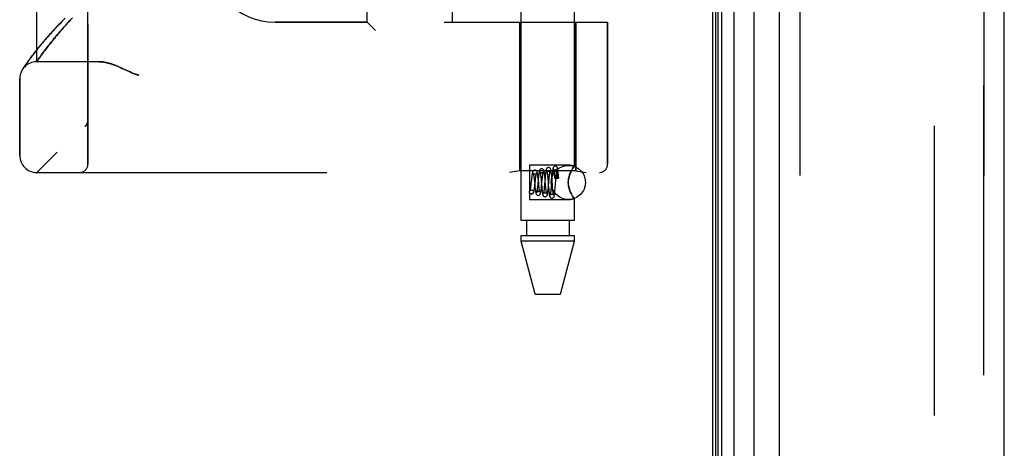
# Model space of a CAD drawing. Header units: inches. Extents: x 0 to 193, y 0 to 125.
# Tile 22 of 256: x 13.49 to 17.1, y 50.43 to 52. Entities that reach past the tile are written whole.
import ezdxf

# ---------------------------------------------------------------- set-up
doc = ezdxf.new("R2010")
doc.units = ezdxf.units.IN
doc.header["$LTSCALE"] = 10.635988
doc.header["$MEASUREMENT"] = 0
doc.linetypes.add('HIDDEN', pattern=[0.2, 0.1, -0.1])
doc.layers.get('0').update_dxf_attribs({"linetype": 'CONTINUOUS'})
for name, color, linetype in [('DEFAULT_2', 8, 'HIDDEN'), ('LEFTHAND_DOOR_ASSEMBLY', 7, 'CONTINUOUS'), ('RIGHTHAND_DOOR_ASSEMBLY', 7, 'CONTINUOUS')]:
    doc.layers.add(name, color=color, linetype=linetype)

msp = doc.modelspace()

# ---------------------------------------------------------------- linework, layer by layer
at = {"color": 3, "linetype": 'Continuous'}
msp.add_line((16.0301, 91.0617), (16.0301, 31.2697), dxfattribs=at)
at = {"layer": 'DEFAULT_2', "color": 8, "linetype": 'HIDDEN'}
msp.add_line((16.8427, 89.9001), (16.8427, 32.4312), dxfattribs=at)
at = {"layer": 'LEFTHAND_DOOR_ASSEMBLY', "color": 7, "linetype": 'Continuous'}
for p, q in [((16.1079, 90.831), (16.1079, 31.5003)), ((16.042, 31.5184), (16.042, 90.813)), ((16.0508, 31.516), (16.0508, 90.8153)), ((16.0645, 31.5092), (16.0645, 90.8221)), ((16.183, 31.5287), (16.183, 90.8026))]:
    msp.add_line(p, q, dxfattribs=at)
at = {"layer": 'LEFTHAND_DOOR_ASSEMBLY', "color": 3, "linetype": 'Continuous'}
for p, q in [((16.2751, 31.5507), (16.2751, 90.7807)), ((17.1001, 31.5507), (17.1001, 90.7807))]:
    msp.add_line(p, q, dxfattribs=at)
at = {"layer": 'LEFTHAND_DOOR_ASSEMBLY', "color": 8, "linetype": 'HIDDEN'}
for p, q in [((16.3501, 90.7807), (16.3501, 31.5507)), ((17.0251, 31.5507), (17.0251, 90.7807)), ((13.7386, 51.4694), (13.7386, 54.1119)), ((15.3281, 51.2627), (15.3281, 54.1107)), ((15.5241, 51.4641), (15.5241, 54.1107)), ((13.5511, 51.8457), (13.5511, 53.7357)), ((14.7636, 51.9907), (14.7636, 53.5907)), ((15.0761, 51.9907), (15.0761, 53.5907)), ((13.647, 51.9679), (13.6528, 51.9744)), ((13.6528, 51.9744), (13.6588, 51.9811)), ((13.6588, 51.9811), (13.6652, 51.988)), ((13.6652, 51.988), (13.6718, 51.9952)), ((13.6718, 51.9952), (13.6788, 52.0026)), ((14.7636, 51.9907), (14.4261, 51.9907)), ((14.7636, 51.9907), (14.7936, 51.9607)), ((15.0461, 51.9907), (15.6449, 51.9907)), ((15.3231, 51.9907), (15.3231, 51.4447)), ((15.5291, 51.9907), (15.5291, 51.4447)), ((15.6449, 51.9907), (15.6449, 51.4694)), ((13.6168, 51.9327), (13.6213, 51.9381)), ((13.6213, 51.9381), (13.626, 51.9437)), ((13.626, 51.9437), (13.6309, 51.9495)), ((13.6309, 51.9495), (13.6361, 51.9554)), ((13.6361, 51.9554), (13.6414, 51.9616)), ((13.6414, 51.9616), (13.647, 51.9679)), ((13.5868, 51.895), (13.59, 51.8992)), ((13.59, 51.8992), (13.5934, 51.9036)), ((13.5934, 51.9036), (13.5969, 51.9081)), ((13.5969, 51.9081), (13.6006, 51.9127)), ((13.6006, 51.9127), (13.6044, 51.9175)), ((13.6044, 51.9175), (13.6084, 51.9224)), ((13.6084, 51.9224), (13.6125, 51.9275)), ((13.6125, 51.9275), (13.6168, 51.9327)), ((13.5325, 51.8654), (13.5286, 51.8601)), ((13.5367, 51.8709), (13.5325, 51.8654)), ((13.5412, 51.8768), (13.5367, 51.8709)), ((13.546, 51.883), (13.5412, 51.8768)), ((13.5512, 51.8896), (13.546, 51.883)), ((13.5568, 51.8965), (13.5512, 51.8896)), ((13.5615, 51.8606), (13.5645, 51.8648)), ((13.5645, 51.8648), (13.5678, 51.8694)), ((13.5678, 51.8694), (13.5713, 51.8743)), ((13.5713, 51.8743), (13.5752, 51.8796)), ((13.5752, 51.8796), (13.5793, 51.8851)), ((13.5793, 51.8851), (13.5837, 51.8909)), ((13.5837, 51.8909), (13.5868, 51.895)), ((13.504, 51.8252), (13.5022, 51.8224)), ((13.5062, 51.8286), (13.504, 51.8252)), ((13.5089, 51.8326), (13.5062, 51.8286)), ((13.511, 51.8356), (13.5089, 51.8326)), ((13.5133, 51.8389), (13.511, 51.8356)), ((13.5158, 51.8425), (13.5133, 51.8389)), ((13.5186, 51.8464), (13.5158, 51.8425)), ((13.5217, 51.8507), (13.5186, 51.8464)), ((13.525, 51.8552), (13.5217, 51.8507)), ((13.5286, 51.8601), (13.525, 51.8552)), ((13.5511, 51.8457), (13.5552, 51.8516)), ((13.7792, 51.8457), (13.5511, 51.8457)), ((13.5552, 51.8516), (13.558, 51.8556)), ((13.558, 51.8556), (13.5615, 51.8606)), ((13.5003, 51.8197), (13.4987, 51.8171)), ((13.5022, 51.8224), (13.5003, 51.8197)), ((13.8649, 51.8213), (13.8731, 51.8176)), ((13.8731, 51.8176), (13.8898, 51.8098)), ((13.4886, 51.5019), (13.4886, 51.7832)), ((13.7386, 51.6307), (13.7386, 51.6305)), ((13.7283, 51.6081), (13.7285, 51.6082)), ((15.5081, 51.4662), (15.3581, 51.4662)), ((15.3581, 51.4662), (15.3581, 51.3392)), ((15.5241, 51.4641), (15.5081, 51.4662)), ((13.5511, 51.4394), (15.6149, 51.4394)), ((15.3231, 51.4447), (15.2856, 51.4394)), ((15.5291, 51.4447), (15.3231, 51.4447)), ((15.4243, 51.4319), (15.4247, 51.4279)), ((15.4247, 51.4279), (15.4251, 51.4236)), ((15.4399, 51.4258), (15.4394, 51.4309)), ((15.4414, 51.428), (15.441, 51.4223)), ((15.449, 51.438), (15.4494, 51.4342)), ((15.4494, 51.4342), (15.4498, 51.4299)), ((15.4498, 51.4299), (15.4502, 51.4254)), ((15.4563, 51.4273), (15.4567, 51.4314)), ((15.4567, 51.4314), (15.4571, 51.4351)), ((15.4589, 51.4297), (15.4588, 51.4282)), ((15.4588, 51.4282), (15.4588, 51.4266)), ((15.459, 51.4342), (15.4589, 51.4333)), ((15.4589, 51.4333), (15.4589, 51.4322)), ((15.4589, 51.4322), (15.4589, 51.431)), ((15.4589, 51.431), (15.4589, 51.4297)), ((15.4591, 51.4364), (15.459, 51.4358)), ((15.459, 51.4358), (15.459, 51.435)), ((15.459, 51.435), (15.459, 51.4342)), ((15.4591, 51.437), (15.4591, 51.4364)), ((15.4638, 51.431), (15.4636, 51.4324)), ((15.464, 51.4294), (15.4638, 51.431)), ((15.4642, 51.4277), (15.464, 51.4294)), ((15.4647, 51.4307), (15.4642, 51.4359)), ((15.4651, 51.4251), (15.4647, 51.4307)), ((15.5081, 51.4366), (15.511, 51.4429)), ((15.5167, 51.4532), (15.5192, 51.4572)), ((15.5291, 51.4447), (15.5666, 51.4394)), ((15.3639, 51.3977), (15.3633, 51.3927)), ((15.3657, 51.414), (15.3639, 51.3977)), ((15.3752, 51.4188), (15.3758, 51.4137)), ((15.3758, 51.4137), (15.3767, 51.4051)), ((15.3767, 51.4051), (15.3776, 51.396)), ((15.3776, 51.396), (15.3785, 51.3869)), ((15.3782, 51.3925), (15.3803, 51.4112)), ((15.3803, 51.4112), (15.3808, 51.4159)), ((15.3886, 51.3943), (15.3881, 51.3892)), ((15.3908, 51.4169), (15.3886, 51.3943)), ((15.3904, 51.4166), (15.3898, 51.4219)), ((15.391, 51.411), (15.3904, 51.4166)), ((15.3924, 51.397), (15.391, 51.411)), ((15.3933, 51.3892), (15.3924, 51.397)), ((15.3998, 51.424), (15.4003, 51.4197)), ((15.4003, 51.4197), (15.4008, 51.415)), ((15.4008, 51.415), (15.4017, 51.4046)), ((15.4017, 51.4046), (15.4025, 51.3961)), ((15.4025, 51.3961), (15.4036, 51.3849)), ((15.4031, 51.3904), (15.4054, 51.4131)), ((15.4054, 51.4131), (15.4061, 51.4199)), ((15.4061, 51.4199), (15.4065, 51.424)), ((15.4137, 51.3939), (15.4129, 51.3862)), ((15.4159, 51.4199), (15.4137, 51.3939)), ((15.415, 51.422), (15.4145, 51.4272)), ((15.4156, 51.4166), (15.415, 51.422)), ((15.4166, 51.4056), (15.4156, 51.4166)), ((15.4164, 51.4256), (15.4159, 51.4199)), ((15.4178, 51.3925), (15.4166, 51.4056)), ((15.4185, 51.3854), (15.4178, 51.3925)), ((15.4251, 51.4236), (15.4258, 51.4164)), ((15.4258, 51.4164), (15.4267, 51.4057)), ((15.4276, 51.3943), (15.4286, 51.3827)), ((15.4283, 51.3901), (15.4305, 51.4154)), ((15.4305, 51.4154), (15.4311, 51.4227)), ((15.4311, 51.4227), (15.4316, 51.4272)), ((15.441, 51.4223), (15.4383, 51.3881)), ((15.4404, 51.4203), (15.4399, 51.4258)), ((15.4414, 51.4086), (15.4404, 51.4203)), ((15.4428, 51.3911), (15.4414, 51.4086)), ((15.4502, 51.4254), (15.4507, 51.4191)), ((15.4529, 51.385), (15.4558, 51.4208)), ((15.4558, 51.4208), (15.4563, 51.4273)), ((15.4581, 51.4169), (15.4589, 51.4169)), ((15.4588, 51.4266), (15.4588, 51.4238)), ((15.4588, 51.4238), (15.4588, 51.4206)), ((15.4588, 51.4206), (15.4589, 51.4169)), ((15.4645, 51.4258), (15.4642, 51.4277)), ((15.4647, 51.4236), (15.4645, 51.4258)), ((15.465, 51.4212), (15.4647, 51.4236)), ((15.4652, 51.4185), (15.465, 51.4212)), ((15.4656, 51.4192), (15.4651, 51.4251)), ((15.3642, 51.3603), (15.3657, 51.3601)), ((15.3656, 51.3602), (15.3642, 51.3603)), ((15.3656, 51.3752), (15.367, 51.375)), ((15.3657, 51.3751), (15.367, 51.375)), ((15.3785, 51.3869), (15.3792, 51.3814)), ((15.4026, 51.3853), (15.4031, 51.3904)), ((15.4036, 51.3849), (15.4041, 51.3796)), ((15.4041, 51.3796), (15.4046, 51.3747)), ((15.4129, 51.3862), (15.4125, 51.3814)), ((15.4189, 51.3811), (15.4185, 51.3854)), ((15.4193, 51.377), (15.4189, 51.3811)), ((15.4277, 51.3845), (15.4283, 51.3901)), ((15.4286, 51.3827), (15.4291, 51.3772)), ((15.4291, 51.3772), (15.4296, 51.3719)), ((15.4376, 51.3807), (15.4372, 51.3762)), ((15.4383, 51.3881), (15.4376, 51.3807)), ((15.4435, 51.3832), (15.4428, 51.3911)), ((15.4439, 51.3784), (15.4435, 51.3832)), ((15.4443, 51.374), (15.4439, 51.3784)), ((15.4447, 51.37), (15.4443, 51.374)), ((15.4525, 51.3796), (15.4529, 51.385)), ((15.511, 51.3624), (15.5081, 51.3687)), ((15.5081, 51.3392), (15.3581, 51.3392)), ((15.5241, 51.3412), (15.5081, 51.3392)), ((15.5238, 51.3416), (15.5241, 51.3412)), ((15.5241, 51.2627), (15.5241, 51.3412)), ((15.5241, 51.2627), (15.3281, 51.2627)), ((15.3476, 51.2627), (15.3476, 51.2077)), ((15.5046, 51.2627), (15.5046, 51.2077)), ((15.3281, 51.2077), (15.5241, 51.2077)), ((15.3281, 51.1867), (15.3281, 51.2077)), ((15.5241, 51.1867), (15.3281, 51.1867)), ((15.3796, 50.9927), (15.3281, 51.1867)), ((15.4726, 50.9927), (15.5241, 51.1867)), ((15.5241, 51.1867), (15.5241, 51.2077)), ((15.3796, 50.9927), (15.4726, 50.9927))]:
    msp.add_line(p, q, dxfattribs=at)
for points in [[(13.6549, 52.005), (13.6496, 51.9996), (13.6443, 51.9943), (13.6392, 51.9891), (13.6342, 51.9839), (13.6293, 51.9788), (13.6246, 51.9738), (13.6199, 51.9688), (13.6153, 51.964), (13.6109, 51.9591), (13.6066, 51.9544), (13.6023, 51.9497), (13.5982, 51.9452), (13.5942, 51.9407), (13.5903, 51.9362), (13.5865, 51.9319), (13.5828, 51.9276), (13.5792, 51.9234), (13.5757, 51.9193), (13.5723, 51.9153), (13.569, 51.9114), (13.5658, 51.9075), (13.5627, 51.9038), (13.5568, 51.8965)], [(13.7792, 51.8457), (13.7807, 51.8456), (13.7824, 51.8456), (13.784, 51.8455), (13.7857, 51.8454), (13.7874, 51.8453), (13.7891, 51.8452), (13.7909, 51.845), (13.7927, 51.8448), (13.7945, 51.8446), (13.7964, 51.8443), (13.7983, 51.844), (13.8003, 51.8436), (13.8023, 51.8433), (13.8043, 51.8429), (13.8064, 51.8424), (13.8085, 51.8419), (13.8107, 51.8414), (13.8129, 51.8408), (13.8152, 51.8402), (13.8175, 51.8396), (13.8199, 51.8389), (13.8223, 51.8382), (13.8248, 51.8374), (13.8274, 51.8365), (13.83, 51.8356), (13.8327, 51.8347), (13.8355, 51.8337), (13.8383, 51.8326), (13.8412, 51.8315), (13.8443, 51.8303), (13.8474, 51.829), (13.8506, 51.8276), (13.854, 51.8262), (13.8575, 51.8247), (13.8611, 51.823), (13.8649, 51.8213)], [(13.8898, 51.8098), (13.8935, 51.8081), (13.8969, 51.8066), (13.9001, 51.8052), (13.9031, 51.8039), (13.9059, 51.8027), (13.9085, 51.8017), (13.911, 51.8007), (13.9133, 51.7998), (13.9156, 51.799), (13.9178, 51.7983), (13.9199, 51.7975), (13.922, 51.7969), (13.9241, 51.7962), (13.9261, 51.7957)], [(13.7283, 51.6081), (13.7286, 51.6083), (13.7288, 51.6085), (13.729, 51.6087), (13.7293, 51.6089), (13.7295, 51.6091), (13.7297, 51.6093), (13.7299, 51.6095), (13.7301, 51.6098), (13.7303, 51.61), (13.7305, 51.6102), (13.7307, 51.6104), (13.7309, 51.6106), (13.7311, 51.6108), (13.7313, 51.6111), (13.7315, 51.6113), (13.7317, 51.6115), (13.7319, 51.6117), (13.7321, 51.612), (13.7323, 51.6122), (13.7324, 51.6124)], [(13.7366, 51.6199), (13.7364, 51.6193), (13.7362, 51.6188), (13.7359, 51.6182), (13.7356, 51.6176), (13.7354, 51.6171), (13.7351, 51.6165), (13.7348, 51.616), (13.7345, 51.6154), (13.7342, 51.6149), (13.7338, 51.6144), (13.7335, 51.6139), (13.7331, 51.6134), (13.7328, 51.6129), (13.7324, 51.6124)], [(13.7386, 51.6305), (13.7386, 51.6301), (13.7386, 51.6295), (13.7386, 51.6289), (13.7385, 51.6282), (13.7385, 51.6276), (13.7384, 51.627), (13.7383, 51.6264), (13.7382, 51.6258), (13.7381, 51.6252), (13.738, 51.6246), (13.7379, 51.624), (13.7377, 51.6234), (13.7376, 51.6228), (13.7374, 51.6222), (13.7372, 51.6216), (13.737, 51.6211), (13.7368, 51.6205), (13.7366, 51.6199)], [(15.5229, 51.4624), (15.5238, 51.4637), (15.5241, 51.4641)], [(15.3782, 51.4477), (15.3775, 51.4476), (15.3756, 51.4472), (15.3739, 51.4464), (15.3726, 51.4453), (15.3716, 51.4441), (15.3709, 51.443), (15.3704, 51.442), (15.37, 51.4409), (15.3696, 51.4398), (15.3693, 51.4387), (15.369, 51.4374), (15.3687, 51.4359), (15.3684, 51.4343), (15.3681, 51.4326), (15.3678, 51.4307), (15.3675, 51.4286), (15.3672, 51.4265), (15.3669, 51.4241), (15.3666, 51.4217), (15.3663, 51.4192), (15.3657, 51.414)], [(15.3782, 51.4327), (15.3773, 51.4327), (15.3756, 51.4332), (15.3743, 51.4339), (15.3733, 51.4348), (15.3727, 51.4354), (15.3725, 51.4359), (15.3724, 51.436), (15.3724, 51.4359)], [(15.3724, 51.4359), (15.3724, 51.4359), (15.3726, 51.4355), (15.3727, 51.4349), (15.3729, 51.4341), (15.3731, 51.4331), (15.3734, 51.4319), (15.3736, 51.4305), (15.3738, 51.429), (15.3741, 51.4272), (15.3744, 51.4254), (15.3746, 51.4233), (15.3749, 51.4211), (15.3752, 51.4188)], [(15.3898, 51.4219), (15.3895, 51.4244), (15.3892, 51.4267), (15.3889, 51.429), (15.3886, 51.431), (15.3882, 51.433), (15.3879, 51.4348), (15.3876, 51.4364), (15.3873, 51.4378), (15.387, 51.4392), (15.3866, 51.4404), (15.3862, 51.4415), (15.3857, 51.4426), (15.3851, 51.4438), (15.3841, 51.445), (15.3828, 51.4462), (15.3811, 51.4471), (15.3791, 51.4476), (15.3782, 51.4477)], [(15.3839, 51.4355), (15.3839, 51.4357), (15.384, 51.4359), (15.384, 51.4359), (15.3838, 51.4356), (15.3834, 51.4351), (15.3828, 51.4344), (15.3817, 51.4336), (15.3804, 51.433), (15.3788, 51.4327), (15.3782, 51.4327)], [(15.3808, 51.4159), (15.3814, 51.4203), (15.3816, 51.4223), (15.3819, 51.4242), (15.3821, 51.426), (15.3824, 51.4276), (15.3826, 51.4292), (15.3828, 51.4306), (15.383, 51.4318), (15.3833, 51.4329), (15.3835, 51.4339), (15.3837, 51.4347), (15.3838, 51.4353), (15.3839, 51.4355)], [(15.4032, 51.4527), (15.4024, 51.4526), (15.4005, 51.4522), (15.3988, 51.4513), (15.3975, 51.4502), (15.3965, 51.449), (15.3958, 51.4478), (15.3953, 51.4467), (15.3949, 51.4455), (15.3945, 51.4442), (15.3942, 51.4428), (15.3939, 51.4413), (15.3936, 51.4395), (15.3932, 51.4375), (15.3929, 51.4354), (15.3926, 51.433), (15.3923, 51.4306), (15.392, 51.428), (15.3917, 51.4253), (15.3914, 51.4226), (15.3908, 51.4169)], [(15.4032, 51.4377), (15.4023, 51.4377), (15.4005, 51.4382), (15.3991, 51.439), (15.3981, 51.4399), (15.3976, 51.4406), (15.3973, 51.441), (15.3972, 51.4411), (15.3973, 51.4411)], [(15.3973, 51.4411), (15.3973, 51.4411), (15.3974, 51.4408), (15.3975, 51.4403), (15.3976, 51.4397), (15.3978, 51.4389), (15.398, 51.438), (15.3982, 51.4369), (15.3984, 51.4358), (15.3986, 51.4344), (15.3988, 51.433), (15.399, 51.4314), (15.3992, 51.4297), (15.3994, 51.4279), (15.3996, 51.426), (15.3998, 51.424)], [(15.4145, 51.4272), (15.4142, 51.4296), (15.4139, 51.4319), (15.4136, 51.4341), (15.4134, 51.4361), (15.4131, 51.438), (15.4128, 51.4398), (15.4125, 51.4414), (15.4122, 51.4428), (15.4119, 51.4442), (15.4115, 51.4454), (15.4112, 51.4465), (15.4107, 51.4476), (15.4101, 51.4487), (15.4092, 51.4499), (15.4078, 51.4511), (15.4061, 51.4521), (15.4042, 51.4526), (15.4032, 51.4527)], [(15.409, 51.4407), (15.4091, 51.4409), (15.4092, 51.4411), (15.4091, 51.441), (15.409, 51.4407), (15.4085, 51.4402), (15.4079, 51.4395), (15.4069, 51.4387), (15.4056, 51.4381), (15.4042, 51.4377), (15.4032, 51.4377)], [(15.4065, 51.424), (15.4069, 51.4278), (15.4072, 51.4295), (15.4074, 51.4311), (15.4076, 51.4327), (15.4078, 51.4341), (15.408, 51.4354), (15.4082, 51.4366), (15.4083, 51.4376), (15.4085, 51.4386), (15.4087, 51.4394), (15.4089, 51.4401), (15.409, 51.4406), (15.409, 51.4407)], [(15.4282, 51.4577), (15.4274, 51.4576), (15.4255, 51.4572), (15.4238, 51.4563), (15.4225, 51.4552), (15.4216, 51.4541), (15.4209, 51.453), (15.4204, 51.4519), (15.4201, 51.4509), (15.4197, 51.4498), (15.4195, 51.4486), (15.4192, 51.4473), (15.4189, 51.4459), (15.4186, 51.4442), (15.4184, 51.4424), (15.4181, 51.4405), (15.4178, 51.4384), (15.4175, 51.4361), (15.4173, 51.4336), (15.417, 51.4311), (15.4164, 51.4256)], [(15.4282, 51.4427), (15.4272, 51.4427), (15.4254, 51.4432), (15.424, 51.4441), (15.423, 51.445), (15.4225, 51.4457), (15.4222, 51.4461), (15.4221, 51.4463), (15.4221, 51.4462)], [(15.4221, 51.4462), (15.4222, 51.4462), (15.4222, 51.446), (15.4223, 51.4455), (15.4225, 51.4449), (15.4226, 51.4442), (15.4228, 51.4434), (15.423, 51.4424), (15.4231, 51.4412), (15.4233, 51.44), (15.4235, 51.4386), (15.4237, 51.4371), (15.4239, 51.4354), (15.4241, 51.4337), (15.4243, 51.4319)], [(15.4394, 51.4309), (15.4391, 51.4332), (15.4389, 51.4355), (15.4386, 51.4376), (15.4384, 51.4396), (15.4382, 51.4414), (15.4379, 51.4431), (15.4377, 51.4447), (15.4374, 51.4461), (15.4372, 51.4474), (15.4369, 51.4486), (15.4367, 51.4497), (15.4364, 51.4507), (15.436, 51.4517), (15.4356, 51.4527), (15.435, 51.4538), (15.4341, 51.4549), (15.4328, 51.4561), (15.4311, 51.4571), (15.4291, 51.4576), (15.4282, 51.4577)], [(15.4342, 51.4459), (15.4342, 51.4461), (15.4343, 51.4462), (15.4342, 51.4461), (15.434, 51.4458), (15.4337, 51.4453), (15.433, 51.4446), (15.432, 51.4438), (15.4307, 51.4431), (15.4292, 51.4427), (15.4282, 51.4427)], [(15.4316, 51.4272), (15.432, 51.4312), (15.4322, 51.4331), (15.4324, 51.4348), (15.4326, 51.4365), (15.4328, 51.438), (15.433, 51.4395), (15.4332, 51.4408), (15.4334, 51.4419), (15.4335, 51.443), (15.4337, 51.4439), (15.4339, 51.4447), (15.434, 51.4453), (15.4341, 51.4458), (15.4342, 51.4459)], [(15.4532, 51.4627), (15.4523, 51.4626), (15.4505, 51.4622), (15.4488, 51.4613), (15.4475, 51.4602), (15.4466, 51.4591), (15.4459, 51.458), (15.4455, 51.457), (15.4452, 51.4561), (15.4449, 51.4551), (15.4446, 51.454), (15.4444, 51.4529), (15.4441, 51.4516), (15.4439, 51.4502), (15.4436, 51.4486), (15.4434, 51.4469), (15.4432, 51.445), (15.4429, 51.443), (15.4427, 51.4408), (15.4424, 51.4385), (15.4422, 51.436), (15.4419, 51.4334), (15.4414, 51.428)], [(15.4532, 51.4477), (15.4522, 51.4477), (15.4504, 51.4482), (15.449, 51.4491), (15.448, 51.45), (15.4474, 51.4507), (15.4471, 51.4512), (15.447, 51.4514)], [(15.447, 51.4514), (15.447, 51.4513), (15.4471, 51.4511), (15.4472, 51.4508), (15.4473, 51.4502), (15.4475, 51.4496), (15.4476, 51.4488), (15.4478, 51.4479), (15.4479, 51.4468), (15.4481, 51.4456), (15.4483, 51.4443), (15.4484, 51.4429), (15.4486, 51.4414), (15.4488, 51.4397), (15.449, 51.438)], [(15.4642, 51.4359), (15.4639, 51.4383), (15.4637, 51.4406), (15.4635, 51.4428), (15.4632, 51.4448), (15.463, 51.4466), (15.4628, 51.4483), (15.4625, 51.4499), (15.4623, 51.4513), (15.4621, 51.4526), (15.4618, 51.4538), (15.4616, 51.4548), (15.4613, 51.4558), (15.461, 51.4568), (15.4606, 51.4578), (15.46, 51.4588), (15.4591, 51.4599), (15.4578, 51.4611), (15.4561, 51.4621), (15.4542, 51.4626), (15.4532, 51.4627)], [(15.4593, 51.4511), (15.4593, 51.4513), (15.4593, 51.4513), (15.4593, 51.4512), (15.4591, 51.4509), (15.4587, 51.4503), (15.458, 51.4496), (15.457, 51.4488), (15.4558, 51.4482), (15.4543, 51.4477), (15.4532, 51.4477)], [(15.4571, 51.4351), (15.4574, 51.4386), (15.4576, 51.4402), (15.4578, 51.4417), (15.4579, 51.4431), (15.4581, 51.4444), (15.4583, 51.4456), (15.4584, 51.4467), (15.4586, 51.4477), (15.4587, 51.4486), (15.4589, 51.4494), (15.459, 51.4501), (15.4591, 51.4506), (15.4592, 51.451), (15.4593, 51.4511)], [(15.4636, 51.4324), (15.4635, 51.433), (15.4634, 51.4336), (15.4633, 51.4341), (15.4632, 51.4347), (15.4631, 51.4351), (15.4631, 51.4356), (15.463, 51.436), (15.4629, 51.4365), (15.4628, 51.4369), (15.4628, 51.4372), (15.4627, 51.4376), (15.4626, 51.4379), (15.4625, 51.4382), (15.4625, 51.4385), (15.4624, 51.4388), (15.4623, 51.439), (15.4623, 51.4393), (15.4622, 51.4395), (15.4622, 51.4398), (15.4621, 51.44), (15.462, 51.4402), (15.462, 51.4404), (15.4619, 51.4406), (15.4618, 51.4408), (15.4618, 51.441), (15.4617, 51.4411), (15.4616, 51.4413), (15.4616, 51.4415), (15.4615, 51.4416), (15.4614, 51.4418), (15.4614, 51.4419), (15.4613, 51.442), (15.4612, 51.4422), (15.4612, 51.4423), (15.4611, 51.4424), (15.461, 51.4425), (15.4609, 51.4425), (15.4609, 51.4426), (15.4608, 51.4427), (15.4607, 51.4427), (15.4606, 51.4427), (15.4604, 51.4427), (15.4603, 51.4426), (15.4601, 51.4424), (15.46, 51.4423), (15.4599, 51.4421), (15.4599, 51.4419), (15.4598, 51.4417), (15.4598, 51.4416), (15.4597, 51.4414), (15.4597, 51.4413), (15.4596, 51.4411), (15.4596, 51.441), (15.4596, 51.4409), (15.4596, 51.4407), (15.4595, 51.4406), (15.4595, 51.4405), (15.4595, 51.4404), (15.4595, 51.4402), (15.4594, 51.4401), (15.4594, 51.44), (15.4594, 51.4398), (15.4594, 51.4397), (15.4594, 51.4396), (15.4593, 51.4394), (15.4593, 51.4393), (15.4593, 51.4391), (15.4593, 51.4389), (15.4593, 51.4388), (15.4592, 51.4386), (15.4592, 51.4384), (15.4592, 51.4382), (15.4592, 51.438), (15.4592, 51.4378), (15.4592, 51.4375), (15.4591, 51.437)], [(15.5081, 51.3687), (15.5056, 51.3753), (15.5036, 51.3821), (15.502, 51.3889), (15.5011, 51.3959), (15.5008, 51.4028), (15.5011, 51.4097), (15.5021, 51.4165), (15.5036, 51.4233), (15.5056, 51.43), (15.5081, 51.4366)], [(15.5081, 51.4366), (15.5065, 51.4323), (15.5049, 51.4279), (15.5036, 51.4233), (15.5024, 51.4186), (15.5016, 51.4134), (15.501, 51.4081), (15.5008, 51.4027), (15.501, 51.3973), (15.5015, 51.392), (15.5024, 51.3868), (15.5036, 51.382), (15.5049, 51.3774), (15.5064, 51.373), (15.5081, 51.3687)], [(15.5238, 51.4637), (15.5229, 51.4624), (15.5213, 51.4602), (15.5192, 51.4572), (15.5167, 51.4532), (15.5139, 51.4484), (15.511, 51.4429), (15.5081, 51.4366)], [(15.3633, 51.3927), (15.3627, 51.3881), (15.3625, 51.386), (15.3622, 51.384), (15.362, 51.3821), (15.3617, 51.3804), (15.3614, 51.3788), (15.3612, 51.3773), (15.361, 51.376), (15.3607, 51.3748), (15.3605, 51.3738), (15.3603, 51.373), (15.3602, 51.3724), (15.36, 51.372), (15.36, 51.372)], [(15.3657, 51.3601), (15.3666, 51.3602), (15.3686, 51.3607), (15.3703, 51.3617), (15.3717, 51.3629), (15.3726, 51.3641), (15.3733, 51.3653), (15.3738, 51.3664), (15.3742, 51.3676), (15.3746, 51.3689), (15.375, 51.3704), (15.3753, 51.3719), (15.3756, 51.3737), (15.376, 51.3756), (15.3763, 51.3776), (15.3766, 51.3799), (15.377, 51.3822), (15.3773, 51.3847), (15.3776, 51.3872), (15.3782, 51.3925)], [(15.4267, 51.4057), (15.4271, 51.4), (15.4276, 51.3943)], [(15.4581, 51.4215), (15.4561, 51.4214), (15.4544, 51.4212), (15.4528, 51.4208), (15.4516, 51.4203), (15.4509, 51.4198), (15.4507, 51.4192), (15.4507, 51.4191)], [(15.4507, 51.4191), (15.4509, 51.4186), (15.4516, 51.418), (15.4528, 51.4176), (15.4544, 51.4172), (15.4561, 51.417), (15.4581, 51.4169)], [(15.4656, 51.4192), (15.4655, 51.4195), (15.465, 51.4201), (15.4642, 51.4205), (15.463, 51.4209), (15.4615, 51.4212), (15.4599, 51.4214), (15.4581, 51.4215)], [(15.4652, 51.4185), (15.4636, 51.4181), (15.462, 51.4177), (15.4604, 51.4173), (15.4589, 51.4169)], [(15.4652, 51.4185), (15.4656, 51.419), (15.4656, 51.4192)], [(15.3642, 51.3603), (15.3636, 51.3605), (15.3619, 51.3612), (15.3603, 51.3624), (15.3591, 51.3639), (15.3584, 51.3657), (15.3582, 51.3677), (15.3584, 51.3696), (15.3591, 51.3714), (15.3603, 51.3729), (15.3619, 51.3741), (15.3636, 51.3748), (15.3656, 51.3752)], [(15.36, 51.372), (15.36, 51.3719), (15.36, 51.372), (15.3603, 51.3724), (15.3608, 51.3731), (15.3618, 51.3739), (15.3632, 51.3746), (15.3649, 51.3751), (15.3657, 51.3751)], [(15.367, 51.375), (15.3676, 51.3748), (15.3694, 51.3741), (15.3709, 51.3729), (15.3721, 51.3714), (15.3728, 51.3696), (15.3731, 51.3677), (15.3728, 51.3657), (15.3721, 51.3639), (15.3709, 51.3624), (15.3694, 51.3612), (15.3676, 51.3605), (15.3656, 51.3602)], [(15.3792, 51.3814), (15.3795, 51.3789), (15.3798, 51.3765), (15.3801, 51.3742), (15.3804, 51.3721), (15.3807, 51.3702), (15.381, 51.3685), (15.3813, 51.3669), (15.3815, 51.3655), (15.3818, 51.3642), (15.3821, 51.363), (15.3825, 51.3619), (15.3829, 51.3609), (15.3834, 51.3598), (15.3841, 51.3587), (15.3851, 51.3575), (15.3864, 51.3564), (15.3881, 51.3556), (15.39, 51.3552), (15.3907, 51.3551)], [(15.385, 51.3674), (15.3849, 51.3671), (15.3848, 51.3668), (15.3848, 51.3667), (15.385, 51.367), (15.3854, 51.3676), (15.3861, 51.3683), (15.3872, 51.3692), (15.3886, 51.3698), (15.3901, 51.3701), (15.3907, 51.3701)], [(15.3881, 51.3892), (15.3876, 51.3844), (15.3873, 51.3822), (15.3871, 51.3801), (15.3868, 51.3781), (15.3866, 51.3763), (15.3863, 51.3745), (15.3861, 51.373), (15.3859, 51.3716), (15.3856, 51.3703), (15.3854, 51.3692), (15.3852, 51.3683), (15.3851, 51.3676), (15.385, 51.3674)], [(15.3907, 51.3551), (15.3917, 51.3552), (15.3936, 51.3557), (15.3953, 51.3567), (15.3967, 51.3579), (15.3976, 51.359), (15.3982, 51.3602), (15.3987, 51.3614), (15.3992, 51.3627), (15.3996, 51.3641), (15.3999, 51.3658), (15.4003, 51.3675), (15.4006, 51.3695), (15.4009, 51.3715), (15.4012, 51.3736), (15.4015, 51.3758), (15.4018, 51.3781), (15.4021, 51.3805), (15.4026, 51.3853)], [(15.3907, 51.3701), (15.3917, 51.3701), (15.3931, 51.3697), (15.3943, 51.3691), (15.3953, 51.3684), (15.396, 51.3677), (15.3964, 51.3671), (15.3966, 51.3668), (15.3966, 51.3668)], [(15.394, 51.3823), (15.3935, 51.3868), (15.3933, 51.3892)], [(15.3966, 51.3668), (15.3965, 51.367), (15.3964, 51.3673), (15.3963, 51.3679), (15.3961, 51.3687), (15.3959, 51.3696), (15.3957, 51.3707), (15.3955, 51.3719), (15.3952, 51.3733), (15.395, 51.3749), (15.3948, 51.3765), (15.3945, 51.3783), (15.3943, 51.3803), (15.394, 51.3823)], [(15.4046, 51.3747), (15.4049, 51.3724), (15.4051, 51.3703), (15.4054, 51.3682), (15.4056, 51.3664), (15.4059, 51.3646), (15.4062, 51.363), (15.4064, 51.3616), (15.4067, 51.3602), (15.407, 51.359), (15.4072, 51.3579), (15.4076, 51.3569), (15.4079, 51.3559), (15.4084, 51.3548), (15.4091, 51.3537), (15.41, 51.3525), (15.4114, 51.3514), (15.4131, 51.3506), (15.4149, 51.3502), (15.4157, 51.3501)], [(15.4098, 51.3621), (15.4098, 51.3618), (15.4097, 51.3616), (15.4098, 51.3619), (15.4102, 51.3625), (15.4109, 51.3632), (15.412, 51.3641), (15.4135, 51.3648), (15.415, 51.3651), (15.4157, 51.3651)], [(15.4125, 51.3814), (15.412, 51.3771), (15.4118, 51.3751), (15.4116, 51.3732), (15.4114, 51.3715), (15.4112, 51.3698), (15.411, 51.3683), (15.4108, 51.367), (15.4106, 51.3657), (15.4104, 51.3646), (15.4102, 51.3637), (15.41, 51.3629), (15.4099, 51.3623), (15.4098, 51.3621)], [(15.4157, 51.3501), (15.4167, 51.3502), (15.4186, 51.3507), (15.4203, 51.3517), (15.4217, 51.3529), (15.4226, 51.3541), (15.4232, 51.3552), (15.4236, 51.3562), (15.424, 51.3573), (15.4243, 51.3584), (15.4246, 51.3596), (15.4248, 51.3609), (15.4251, 51.3623), (15.4254, 51.3639), (15.4256, 51.3657), (15.4259, 51.3676), (15.4262, 51.3696), (15.4264, 51.3718), (15.4267, 51.3741), (15.4269, 51.3766), (15.4272, 51.3791), (15.4277, 51.3845)], [(15.4157, 51.3651), (15.4168, 51.3651), (15.4182, 51.3647), (15.4195, 51.364), (15.4204, 51.3633), (15.4211, 51.3626), (15.4215, 51.362), (15.4217, 51.3617), (15.4217, 51.3616)], [(15.4217, 51.3616), (15.4217, 51.3618), (15.4215, 51.3621), (15.4214, 51.3627), (15.4213, 51.3633), (15.4211, 51.3642), (15.4209, 51.3651), (15.4207, 51.3662), (15.4205, 51.3674), (15.4203, 51.3687), (15.4201, 51.3702), (15.4199, 51.3717), (15.4197, 51.3734), (15.4195, 51.3752), (15.4193, 51.377)], [(15.4296, 51.3719), (15.4298, 51.3694), (15.4301, 51.367), (15.4303, 51.3648), (15.4306, 51.3628), (15.4308, 51.3609), (15.4311, 51.3592), (15.4313, 51.3576), (15.4316, 51.3562), (15.4318, 51.3549), (15.4321, 51.3538), (15.4323, 51.3527), (15.4326, 51.3517), (15.433, 51.3508), (15.4334, 51.3498), (15.4341, 51.3487), (15.435, 51.3476), (15.4364, 51.3465), (15.438, 51.3456), (15.4399, 51.3452), (15.4407, 51.3451)], [(15.4347, 51.3569), (15.4346, 51.3567), (15.4346, 51.3565), (15.4346, 51.3565), (15.4347, 51.3568), (15.4351, 51.3574), (15.4358, 51.3581), (15.4369, 51.359), (15.4383, 51.3597), (15.4399, 51.3601), (15.4407, 51.3601)], [(15.4372, 51.3762), (15.4368, 51.3721), (15.4366, 51.3702), (15.4364, 51.3684), (15.4362, 51.3667), (15.4361, 51.3652), (15.4359, 51.3637), (15.4357, 51.3624), (15.4355, 51.3611), (15.4353, 51.36), (15.4352, 51.3591), (15.435, 51.3582), (15.4349, 51.3575), (15.4347, 51.357), (15.4347, 51.3569)], [(15.4407, 51.3451), (15.4416, 51.3452), (15.4436, 51.3457), (15.4453, 51.3467), (15.4466, 51.3478), (15.4475, 51.349), (15.4481, 51.3501), (15.4485, 51.3511), (15.4488, 51.352), (15.4491, 51.353), (15.4494, 51.3541), (15.4496, 51.3553), (15.4499, 51.3566), (15.4501, 51.358), (15.4503, 51.3596), (15.4506, 51.3613), (15.4508, 51.3632), (15.4511, 51.3652), (15.4513, 51.3673), (15.4515, 51.3696), (15.4518, 51.372), (15.452, 51.3744), (15.4525, 51.3796)], [(15.4407, 51.3601), (15.4418, 51.3601), (15.4433, 51.3596), (15.4445, 51.359), (15.4455, 51.3582), (15.4462, 51.3575), (15.4466, 51.3569), (15.4468, 51.3566), (15.4468, 51.3565)], [(15.4468, 51.3565), (15.4468, 51.3565), (15.4468, 51.3566), (15.4467, 51.3569), (15.4466, 51.3574), (15.4464, 51.3581), (15.4462, 51.3589), (15.4461, 51.3598), (15.4459, 51.3609), (15.4457, 51.3621), (15.4455, 51.3634), (15.4453, 51.3649), (15.4451, 51.3665), (15.445, 51.3682), (15.4447, 51.37)], [(15.5081, 51.3687), (15.511, 51.3624), (15.5139, 51.3569)], [(15.5241, 51.3412), (15.5238, 51.3416), (15.5229, 51.3429), (15.5213, 51.3451), (15.5192, 51.3481), (15.5167, 51.3521), (15.5139, 51.3569)], [(15.5167, 51.3521), (15.5192, 51.3481), (15.5213, 51.3451)]]:
    msp.add_lwpolyline(points, dxfattribs=at)
msp.add_circle((15.5011, 51.4027), 0.0625, dxfattribs=at)
for centre, radius, start, end in [((15.5511, 49.5155), 2.7751, 90, 136.1116), ((14.4261, 52.2407), 0.25, 180, 270), ((13.5511, 51.7832), 0.0625, 90, 180), ((13.5511, 51.5019), 0.0625, 180, 270), ((13.7086, 51.4694), 0.03, 270, 360), ((15.6149, 51.4694), 0.03, 270, 360)]:
    msp.add_arc(centre, radius, start, end, dxfattribs=at)
at = {"layer": 'RIGHTHAND_DOOR_ASSEMBLY', "color": 8, "linetype": 'HIDDEN'}
for p, q in [((16.3501, 90.7807), (16.3501, 31.5507)), ((17.0251, 90.7807), (17.0251, 31.5507)), ((13.7386, 54.1119), (13.7386, 51.4694)), ((13.5511, 53.7357), (13.5511, 51.8457)), ((14.7636, 53.5907), (14.7636, 51.9907)), ((15.0761, 53.5907), (15.0761, 51.9907)), ((13.6825, 52.0065), (13.6754, 51.999)), ((13.6499, 51.9712), (13.6442, 51.9648)), ((13.6559, 51.9778), (13.6499, 51.9712)), ((13.6621, 51.9847), (13.6559, 51.9778)), ((13.6686, 51.9917), (13.6621, 51.9847)), ((13.6754, 51.999), (13.6686, 51.9917)), ((14.4261, 51.9907), (14.7636, 51.9907)), ((14.7936, 51.9607), (14.7636, 51.9907)), ((15.0461, 51.9907), (15.6449, 51.9907)), ((15.3231, 51.4447), (15.3231, 51.9907)), ((15.5291, 51.4447), (15.5291, 51.9907)), ((15.6449, 51.4694), (15.6449, 51.9907)), ((13.6191, 51.9355), (13.6147, 51.9301)), ((13.6237, 51.941), (13.6191, 51.9355)), ((13.6285, 51.9467), (13.6237, 51.941)), ((13.6335, 51.9525), (13.6285, 51.9467)), ((13.6388, 51.9586), (13.6335, 51.9525)), ((13.6442, 51.9648), (13.6388, 51.9586)), ((13.5582, 51.8983), (13.5525, 51.8912)), ((13.5917, 51.9014), (13.5884, 51.8971)), ((13.5952, 51.9058), (13.5917, 51.9014)), ((13.5988, 51.9104), (13.5952, 51.9058)), ((13.6025, 51.9151), (13.5988, 51.9104)), ((13.6064, 51.92), (13.6025, 51.9151)), ((13.6105, 51.925), (13.6064, 51.92)), ((13.6147, 51.9301), (13.6105, 51.925)), ((13.5333, 51.8664), (13.5293, 51.8611)), ((13.5376, 51.8721), (13.5333, 51.8664)), ((13.5422, 51.8781), (13.5376, 51.8721)), ((13.5472, 51.8845), (13.5422, 51.8781)), ((13.5525, 51.8912), (13.5472, 51.8845)), ((13.5624, 51.8619), (13.5596, 51.858)), ((13.5655, 51.8663), (13.5624, 51.8619)), ((13.5689, 51.871), (13.5655, 51.8663)), ((13.5726, 51.876), (13.5689, 51.871)), ((13.5765, 51.8814), (13.5726, 51.876)), ((13.5807, 51.887), (13.5765, 51.8814)), ((13.5852, 51.893), (13.5807, 51.887)), ((13.5884, 51.8971), (13.5852, 51.893)), ((13.5041, 51.8254), (13.5022, 51.8226)), ((13.5064, 51.8288), (13.5041, 51.8254)), ((13.5092, 51.8329), (13.5064, 51.8288)), ((13.5113, 51.836), (13.5092, 51.8329)), ((13.5136, 51.8394), (13.5113, 51.836)), ((13.5162, 51.8431), (13.5136, 51.8394)), ((13.5191, 51.8471), (13.5162, 51.8431)), ((13.5222, 51.8514), (13.5191, 51.8471)), ((13.5256, 51.8561), (13.5222, 51.8514)), ((13.5293, 51.8611), (13.5256, 51.8561)), ((13.5565, 51.8535), (13.5511, 51.8457)), ((13.7792, 51.8457), (13.5511, 51.8457)), ((13.5596, 51.858), (13.5565, 51.8535)), ((13.5004, 51.8197), (13.4984, 51.8167)), ((13.4987, 51.8171), (13.4984, 51.8167)), ((13.4987, 51.8171), (13.499, 51.8176)), ((13.5022, 51.8226), (13.5004, 51.8197)), ((13.8731, 51.8176), (13.865, 51.8213)), ((13.4886, 51.7832), (13.4886, 51.5019)), ((13.7386, 51.6305), (13.7386, 51.6307)), ((13.7283, 51.6081), (13.7285, 51.6082)), ((13.5511, 51.4394), (15.6149, 51.4394)), ((15.3231, 51.4447), (15.2856, 51.4394)), ((15.5291, 51.4447), (15.3231, 51.4447)), ((15.5291, 51.4447), (15.5666, 51.4394))]:
    msp.add_line(p, q, dxfattribs=at)
for points in [[(13.6534, 52.0035), (13.6481, 51.9981), (13.6428, 51.9928), (13.6377, 51.9875), (13.6327, 51.9823), (13.6278, 51.9772), (13.623, 51.9721), (13.6183, 51.9672), (13.6138, 51.9622), (13.6093, 51.9574), (13.605, 51.9527), (13.6007, 51.948), (13.5966, 51.9434), (13.5926, 51.9389), (13.5887, 51.9344), (13.5849, 51.9301), (13.5812, 51.9258), (13.5776, 51.9216), (13.5741, 51.9175), (13.5707, 51.9135), (13.5674, 51.9096), (13.5643, 51.9057), (13.5582, 51.8983)], [(13.865, 51.8213), (13.8611, 51.823), (13.8575, 51.8247), (13.854, 51.8262), (13.8506, 51.8276), (13.8474, 51.829), (13.8443, 51.8303), (13.8413, 51.8315), (13.8383, 51.8326), (13.8355, 51.8337), (13.8327, 51.8347), (13.83, 51.8356), (13.8274, 51.8365), (13.8248, 51.8374), (13.8223, 51.8382), (13.8199, 51.8389), (13.8175, 51.8396), (13.8152, 51.8402), (13.8129, 51.8408), (13.8107, 51.8414), (13.8085, 51.8419), (13.8064, 51.8424), (13.8043, 51.8429), (13.8023, 51.8433), (13.8003, 51.8436), (13.7983, 51.844), (13.7964, 51.8443), (13.7945, 51.8446), (13.7927, 51.8448), (13.7909, 51.845), (13.7891, 51.8452), (13.7874, 51.8453), (13.7857, 51.8454), (13.784, 51.8455), (13.7824, 51.8456), (13.7807, 51.8456), (13.7792, 51.8457)], [(13.8898, 51.8098), (13.8818, 51.8135), (13.8731, 51.8176)], [(13.9261, 51.7957), (13.9241, 51.7962), (13.922, 51.7969), (13.9199, 51.7975), (13.9178, 51.7983), (13.9156, 51.799), (13.9133, 51.7998), (13.911, 51.8007), (13.9085, 51.8017), (13.9059, 51.8027), (13.9031, 51.8039), (13.9001, 51.8052), (13.8969, 51.8066), (13.8935, 51.8081), (13.8898, 51.8098)], [(13.7324, 51.6124), (13.7323, 51.6122), (13.7321, 51.612), (13.7319, 51.6117), (13.7317, 51.6115), (13.7315, 51.6113), (13.7313, 51.6111), (13.7311, 51.6109), (13.7309, 51.6106), (13.7307, 51.6104), (13.7305, 51.6102), (13.7303, 51.61), (13.7301, 51.6098), (13.7299, 51.6095), (13.7297, 51.6093), (13.7295, 51.6091), (13.7293, 51.6089), (13.729, 51.6087), (13.7288, 51.6085), (13.7286, 51.6083), (13.7283, 51.6081)], [(13.7324, 51.6124), (13.7328, 51.6129), (13.7332, 51.6134), (13.7335, 51.6139), (13.7338, 51.6144), (13.7341, 51.6149), (13.7345, 51.6154), (13.7348, 51.6159), (13.735, 51.6165), (13.7353, 51.617), (13.7356, 51.6176), (13.7359, 51.6181), (13.7361, 51.6187), (13.7364, 51.6192), (13.7366, 51.6198)], [(13.7366, 51.6198), (13.7368, 51.6204), (13.737, 51.6209), (13.7372, 51.6215), (13.7374, 51.6221), (13.7376, 51.6227), (13.7377, 51.6233), (13.7379, 51.6239), (13.738, 51.6245), (13.7381, 51.6251), (13.7382, 51.6257), (13.7383, 51.6263), (13.7384, 51.627), (13.7385, 51.6276), (13.7385, 51.6282), (13.7386, 51.6288), (13.7386, 51.6295), (13.7386, 51.6301), (13.7386, 51.6305)]]:
    msp.add_lwpolyline(points, dxfattribs=at)
for centre, radius, start, end in [((15.5511, 49.5155), 2.7751, 90, 136.1116), ((14.4261, 52.2407), 0.25, 180, 270), ((13.5511, 51.7832), 0.0625, 90, 180), ((13.5511, 51.5019), 0.0625, 180, 270), ((13.7086, 51.4694), 0.03, 270, 360), ((15.6149, 51.4694), 0.03, 270, 360)]:
    msp.add_arc(centre, radius, start, end, dxfattribs=at)

doc.saveas('drawing.dxf')
